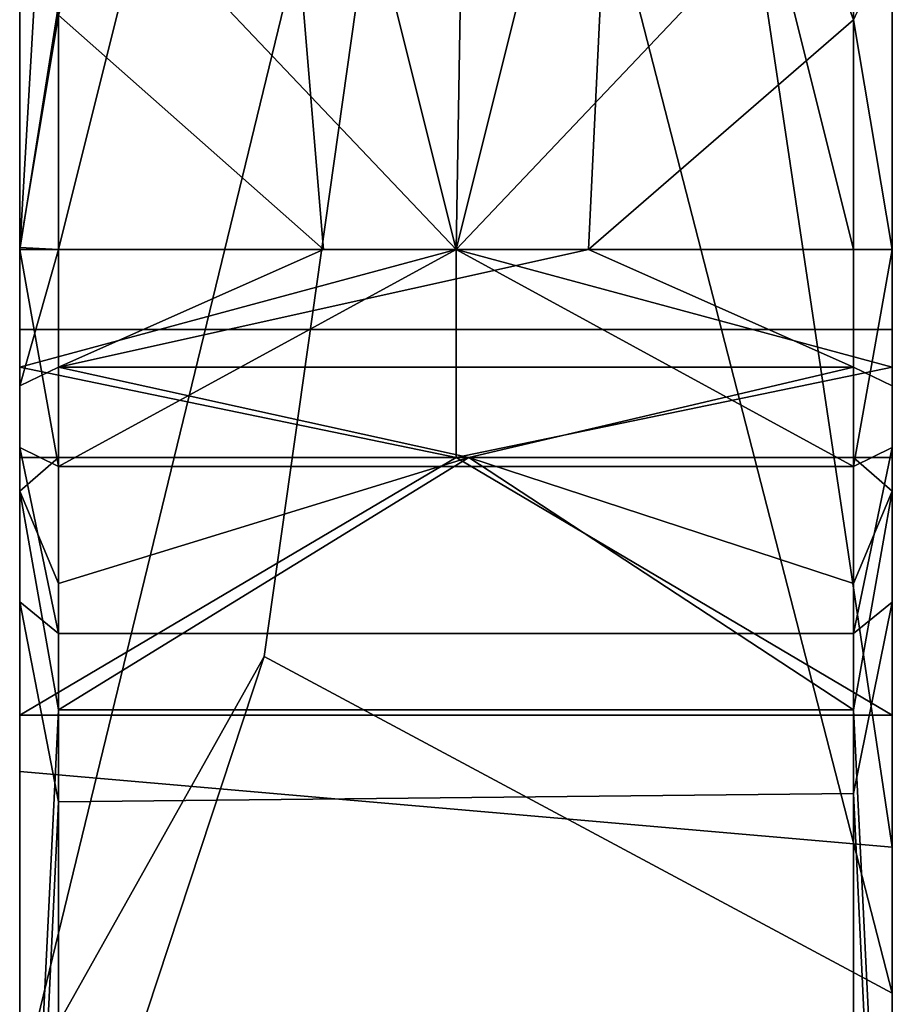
# Model space of a CAD drawing. Header units: millimetres. Extents: x -359 to 363, y -484 to 317.
# Tile 59 of 74: x 262 to 307, y -216 to -166. Entities that reach past the tile are written whole.
import ezdxf

# ---------------------------------------------------------------- set-up
doc = ezdxf.new("R2010")
doc.units = ezdxf.units.MM
doc.layers.add('Layer 01', color=7, linetype='Continuous', true_color=0x000000)

msp = doc.modelspace()

# ---------------------------------------------------------------- linework, layer by layer
at = {"layer": 'Layer 01'}
for points in [[(307.161, 107.025, 669), (262.161, -177.425, 669), (280.161, 130.729, 669)], [(262.161, 130.729, 669), (280.161, 130.729, 669), (262.161, -177.425, 669)], [(262.161, -177.425, 669), (262.161, -153.721, 677), (262.161, 130.729, 669)], [(305.161, -165.573, 677), (293.571, -134.142, 677), (305.161, 130.619, 677)], [(305.161, 130.619, 677), (307.161, 114.51, 679), (305.161, -165.573, 677)], [(307.161, -177.425, 669), (307.161, 107.025, 669), (307.161, 130.627, 677), (307.161, -153.721, 677)], [(262.161, -177.322, 679), (262.161, 117.913, 679), (264.161, 124.569, 677), (264.161, -165.345, 677)], [(262.161, 117.913, 679), (262.161, -177.322, 679), (262.161, -161.017, 686)], [(305.161, -165.573, 677), (307.161, 114.51, 679), (307.161, -177.425, 679)], [(307.161, 114.51, 679), (307.161, -161.206, 686), (307.161, -177.425, 679)], [(307.161, -177.425, 669), (262.161, -177.425, 669), (307.161, 107.025, 669)], [(262.161, -153.721, 677), (284.661, -177.425, 677), (286.256, -82.766, 677)], [(286.256, -82.766, 677), (284.661, -177.425, 677), (307.161, -153.721, 677)], [(284.661, -128.343, 439.051), (262.161, -220.871, 529.832), (262.161, -92.295, 403.683)], [(262.161, -92.295, 403.683), (262.161, -220.871, 529.832), (262.161, -107.919, 430.22)], [(307.161, -92.314, 403.702), (307.161, -215.756, 524.814), (284.661, -128.343, 439.051)], [(307.161, -92.314, 403.702), (307.161, -102.695, 425.095), (307.161, -215.756, 524.814)], [(307.161, -208.236, 528.643), (307.161, -102.695, 425.095), (294.681, -124.599, 446.585)], [(307.161, -215.756, 524.814), (307.161, -102.695, 425.095), (307.161, -208.236, 528.643)], [(262.161, -107.919, 430.22), (262.161, -204.327, 524.808), (307.161, -208.236, 528.643), (294.681, -124.599, 446.585)], [(262.161, -220.871, 529.832), (262.161, -204.327, 524.808), (262.161, -107.919, 430.22)], [(262.161, -220.871, 529.832), (284.661, -128.343, 439.051), (274.773, -198.408, 507.793)], [(307.161, -215.756, 524.814), (274.773, -198.408, 507.793), (284.661, -128.343, 439.051)], [(293.571, -134.142, 677), (291.494, -177.425, 677), (277.827, -177.425, 677), (274.411, -136.406, 677)], [(293.571, -134.142, 677), (305.161, -165.573, 677), (291.494, -177.425, 677)], [(274.411, -136.406, 688), (264.161, -177.425, 688), (284.661, -177.425, 688)], [(264.161, -165.345, 688), (264.161, -177.425, 688), (274.411, -136.406, 688)], [(277.827, -177.425, 677), (264.161, -165.345, 677), (274.411, -136.406, 677)], [(284.661, -177.425, 688), (294.911, -136.406, 688), (274.411, -136.406, 688)], [(284.661, -177.425, 688), (305.161, -177.425, 688), (294.911, -136.406, 688)], [(294.911, -136.406, 688), (305.161, -177.425, 688), (305.161, -165.573, 688)], [(262.161, -153.721, 677), (262.161, -177.425, 677), (284.661, -177.425, 677)], [(262.161, -153.721, 677), (262.161, -177.425, 669), (262.161, -177.425, 677)], [(307.161, -153.721, 677), (284.661, -177.425, 677), (307.161, -177.425, 677)], [(307.161, -153.721, 677), (307.161, -177.425, 677), (307.161, -177.425, 669)], [(262.161, -177.322, 679), (262.161, -177.425, 686), (262.161, -161.017, 686)], [(262.161, -161.017, 686), (262.161, -177.425, 686), (264.161, -177.425, 688), (264.161, -165.345, 688)], [(307.161, -161.206, 686), (305.161, -165.573, 688), (305.161, -177.425, 688), (307.161, -177.425, 686)], [(307.161, -177.425, 679), (307.161, -161.206, 686), (307.161, -177.425, 686)], [(264.161, -165.345, 677), (264.161, -177.425, 677), (262.161, -177.322, 679)], [(277.827, -177.425, 677), (264.161, -177.425, 677), (264.161, -165.345, 677)], [(291.494, -177.425, 677), (305.161, -165.573, 677), (305.161, -177.425, 677)], [(305.161, -165.573, 677), (307.161, -177.425, 679), (305.161, -177.425, 677)], [(262.161, -177.322, 679), (262.161, -184.445, 677.256), (262.161, -187.632, 683.489), (262.161, -177.425, 686)], [(264.161, -177.425, 677), (262.161, -184.445, 677.256), (262.161, -177.322, 679)], [(262.161, -177.425, 686), (262.161, -187.632, 683.489), (264.161, -188.608, 685.235)], [(262.161, -177.425, 686), (264.161, -188.608, 685.235), (264.161, -177.425, 688)], [(264.161, -177.425, 677), (264.161, -183.483, 675.502), (262.161, -184.445, 677.256)], [(262.161, -181.548, 666.829), (262.161, -177.425, 669), (307.161, -177.425, 669), (307.161, -181.548, 666.829)], [(284.661, -177.425, 677), (262.161, -177.425, 677), (262.161, -183.483, 675.502)], [(284.661, -177.425, 677), (262.161, -183.483, 675.502), (284.661, -188.145, 671.355)], [(262.161, -177.425, 669), (262.161, -181.548, 666.829), (262.161, -183.483, 675.502), (262.161, -177.425, 677)], [(305.161, -188.608, 685.235), (284.661, -177.425, 688), (264.161, -188.608, 685.235)], [(284.661, -177.425, 688), (264.161, -177.425, 688), (264.161, -188.608, 685.235)], [(305.161, -183.483, 675.502), (264.161, -183.483, 675.502), (291.494, -177.425, 677)], [(264.161, -177.425, 677), (277.827, -177.425, 677), (264.161, -183.483, 675.502)], [(291.494, -177.425, 677), (264.161, -183.483, 675.502), (277.827, -177.425, 677)], [(305.161, -177.425, 688), (284.661, -177.425, 688), (305.161, -188.608, 685.235)], [(307.161, -183.483, 675.502), (307.161, -177.425, 677), (284.661, -177.425, 677)], [(284.661, -177.425, 677), (284.661, -188.145, 671.355), (307.161, -183.483, 675.502)], [(305.161, -183.483, 675.502), (291.494, -177.425, 677), (305.161, -177.425, 677)], [(307.161, -177.425, 686), (305.161, -177.425, 688), (305.161, -188.608, 685.235)], [(307.161, -177.425, 686), (305.161, -188.608, 685.235), (307.161, -187.632, 683.489)], [(307.161, -184.445, 677.256), (305.161, -183.483, 675.502), (305.161, -177.425, 677), (307.161, -177.425, 679)], [(307.161, -177.425, 679), (307.161, -177.425, 686), (307.161, -187.632, 683.489), (307.161, -184.445, 677.256)], [(307.161, -183.483, 675.502), (307.161, -181.548, 666.829), (307.161, -177.425, 669), (307.161, -177.425, 677)], [(307.161, -221.419, 608.716), (262.161, -221.419, 608.716), (262.161, -181.548, 666.829), (307.161, -181.548, 666.829)], [(262.161, -181.548, 666.829), (262.161, -221.419, 608.716), (262.161, -228.015, 613.242), (262.161, -201.435, 651.984)], [(262.161, -183.483, 675.502), (262.161, -181.548, 666.829), (262.161, -188.145, 671.355)], [(262.161, -188.145, 671.355), (262.161, -181.548, 666.829), (262.161, -201.435, 651.984)], [(307.161, -183.483, 675.502), (307.161, -188.145, 671.355), (307.161, -181.548, 666.829)], [(307.161, -181.548, 666.829), (307.161, -201.435, 651.984), (307.161, -221.419, 608.716)], [(307.161, -188.145, 671.355), (307.161, -201.435, 651.984), (307.161, -181.548, 666.829)], [(264.161, -183.483, 675.502), (264.161, -188.145, 671.355), (262.161, -189.877, 672.369), (262.161, -184.445, 677.256)], [(262.161, -188.145, 671.355), (284.661, -188.145, 671.355), (262.161, -183.483, 675.502)], [(285.314, -188.141, 671.359), (264.161, -188.145, 671.355), (264.161, -183.483, 675.502)], [(285.314, -188.141, 671.359), (264.161, -183.483, 675.502), (305.161, -183.483, 675.502)], [(307.161, -183.483, 675.502), (284.661, -188.145, 671.355), (307.161, -188.145, 671.355)], [(285.314, -188.141, 671.359), (305.161, -183.483, 675.502), (305.161, -188.145, 671.355)], [(305.161, -183.483, 675.502), (307.161, -184.445, 677.256), (307.16, -189.877, 672.369), (305.161, -188.145, 671.355)], [(262.161, -195.592, 676.41), (262.161, -187.632, 683.489), (262.161, -184.445, 677.256), (262.161, -189.877, 672.369)], [(307.161, -184.445, 677.256), (307.161, -187.632, 683.489), (307.161, -195.6, 676.398), (307.16, -189.877, 672.369)], [(264.162, -197.215, 677.578), (264.161, -188.608, 685.235), (262.161, -187.632, 683.489)], [(264.162, -197.215, 677.578), (262.161, -187.632, 683.489), (262.161, -195.592, 676.41)], [(305.161, -197.215, 677.578), (307.161, -195.6, 676.398), (307.161, -187.632, 683.489)], [(305.161, -197.215, 677.578), (307.161, -187.632, 683.489), (305.161, -188.608, 685.235)], [(264.161, -188.145, 671.355), (264.161, -194.648, 661.875), (262.161, -189.877, 672.369)], [(284.661, -188.145, 671.355), (262.161, -188.145, 671.355), (262.161, -201.435, 651.984)], [(262.161, -201.435, 651.984), (307.161, -201.435, 651.984), (284.661, -188.145, 671.355)], [(264.161, -194.648, 661.875), (264.161, -188.145, 671.355), (285.314, -188.141, 671.359)], [(285.314, -188.141, 671.359), (264.161, -201.152, 652.396), (264.161, -194.648, 661.875)], [(305.161, -201.152, 652.396), (264.161, -201.152, 652.396), (285.314, -188.141, 671.359)], [(307.161, -188.145, 671.355), (284.661, -188.145, 671.355), (307.161, -201.435, 651.984)], [(285.314, -188.141, 671.359), (305.161, -188.145, 671.355), (305.161, -194.648, 661.875)], [(285.314, -188.141, 671.359), (305.161, -194.648, 661.875), (305.161, -201.152, 652.396)], [(305.161, -188.145, 671.355), (307.16, -189.877, 672.369), (305.161, -194.648, 661.875)], [(305.161, -188.608, 685.235), (264.161, -188.608, 685.235), (264.162, -197.215, 677.578), (305.161, -197.215, 677.578)], [(262.161, -189.877, 672.369), (262.16, -241.819, 596.658), (262.161, -247.595, 600.612), (262.161, -195.592, 676.41)], [(262.16, -241.819, 596.658), (262.161, -189.877, 672.369), (264.161, -201.152, 652.396)], [(262.161, -189.877, 672.369), (264.161, -194.648, 661.875), (264.161, -201.152, 652.396)], [(307.16, -189.877, 672.369), (305.161, -201.152, 652.396), (305.161, -194.648, 661.875)], [(307.161, -241.819, 596.658), (305.161, -201.152, 652.396), (307.16, -189.877, 672.369)], [(307.161, -247.595, 600.612), (307.161, -241.819, 596.658), (307.16, -189.877, 672.369), (307.161, -195.6, 676.398)], [(262.161, -195.592, 676.41), (262.161, -247.595, 600.612), (264.161, -205.901, 664.918)], [(264.161, -205.901, 664.918), (264.162, -197.215, 677.578), (262.161, -195.592, 676.41)], [(305.16, -205.47, 665.546), (307.161, -195.6, 676.398), (305.161, -197.215, 677.578)], [(307.161, -195.6, 676.398), (305.16, -205.47, 665.546), (307.161, -247.595, 600.612)], [(264.162, -197.215, 677.578), (264.161, -205.901, 664.918), (305.16, -205.47, 665.546), (305.161, -197.215, 677.578)], [(262.161, -220.871, 529.832), (274.773, -198.408, 507.793), (262.161, -236.584, 545.248)], [(274.773, -198.408, 507.793), (307.161, -215.756, 524.814), (307.161, -236.584, 545.248), (262.161, -236.584, 545.248)], [(262.16, -241.819, 596.658), (264.161, -201.152, 652.396), (264.161, -233.67, 605)], [(262.161, -201.435, 651.984), (262.161, -228.015, 613.242), (307.161, -228.015, 613.242), (307.161, -201.435, 651.984)], [(305.161, -201.152, 652.396), (305.161, -233.67, 605), (264.161, -233.67, 605), (264.161, -201.152, 652.396)], [(307.161, -241.819, 596.658), (305.161, -233.67, 605), (305.161, -201.152, 652.396)], [(307.161, -201.435, 651.984), (307.161, -228.015, 613.242), (307.161, -221.419, 608.716)], [(307.161, -230.982, 550.959), (307.161, -208.236, 528.643), (262.161, -204.327, 524.808), (262.161, -230.982, 550.959)], [(262.161, -220.871, 529.832), (262.161, -230.982, 550.959), (262.161, -204.327, 524.808)], [(305.161, -249.245, 601.744), (305.16, -205.47, 665.546), (264.161, -205.901, 664.918), (264.161, -249.245, 601.744)], [(307.161, -247.595, 600.612), (305.16, -205.47, 665.546), (305.161, -249.245, 601.744)], [(264.161, -249.245, 601.744), (264.161, -205.901, 664.918), (262.161, -247.595, 600.612)], [(307.161, -215.756, 524.814), (307.161, -208.236, 528.643), (307.161, -230.982, 550.959)], [(307.161, -215.756, 524.814), (307.161, -230.982, 550.959), (307.161, -236.584, 545.248)]]:
    msp.add_3dface(points, dxfattribs=at)

doc.saveas('drawing.dxf')
